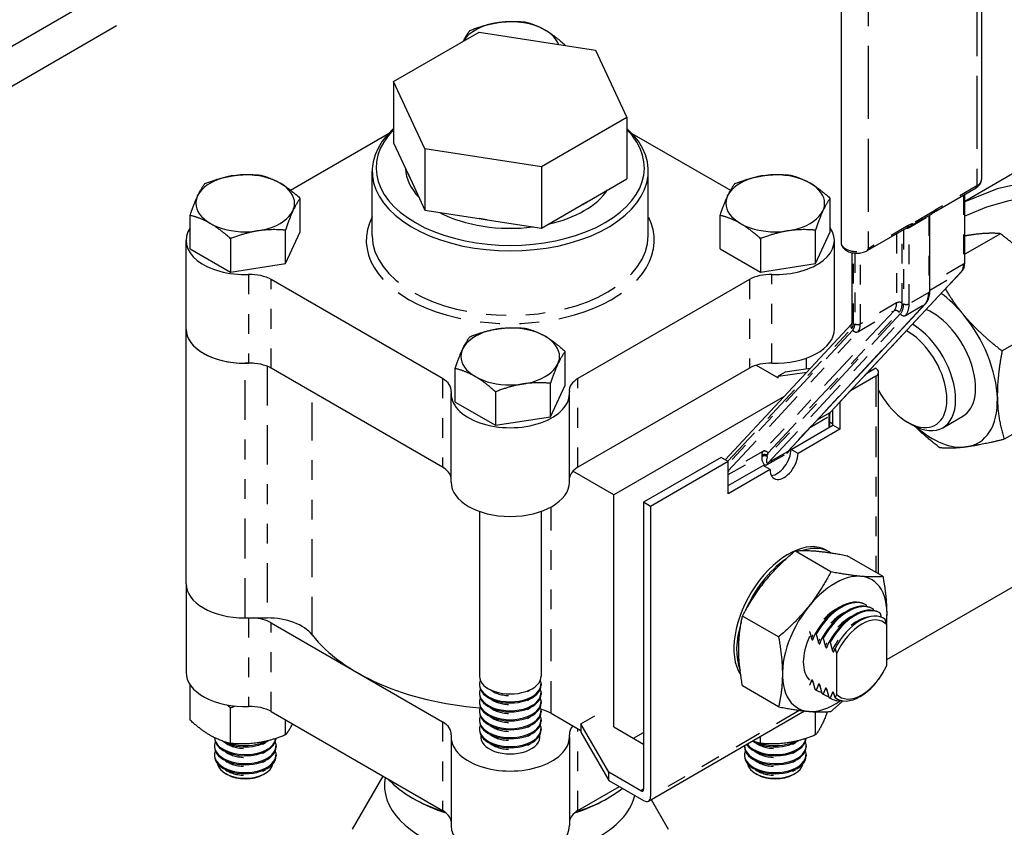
# Paper-space layout 'SHEET_1' of a CAD drawing. Header units: inches. Extents: x 3 to 360, y 8 to 227.
# Tile 55 of 98: x 71.06 to 76.05, y 142.58 to 146.67. Entities that reach past the tile are written whole.
import ezdxf

# ---------------------------------------------------------------- set-up
doc = ezdxf.new("R2010")
doc.units = ezdxf.units.IN
doc.header["$LTSCALE"] = 10.666667
doc.header["$MEASUREMENT"] = 0
doc.linetypes.add('DOUBLE_DASH_DOUBLE_DOT', pattern=[0.74, 0.24, -0.06, 0.24, -0.06, 0.01, -0.06, 0.01, -0.06])
doc.layers.get('0').update_dxf_attribs({"lineweight": 25})
doc.layers.add('PHANTOM', color=7, linetype='DOUBLE_DASH_DOUBLE_DOT', lineweight=25)

psp = doc.layouts.new('SHEET_1')

# ---------------------------------------------------------------- linework, layer by layer
for p, q in [((75.9378, 148.2309), (75.9378, 145.863)), ((75.2263, 147.9125), (75.2263, 145.5446)), ((72.958, 146.3597), (73.3907, 146.6096)), ((73.3907, 146.6096), (73.9819, 146.5181)), ((73.8281, 146.5419), (73.8281, 146.5431)), ((73.9819, 146.5181), (74.1403, 146.1768)), ((72.958, 146.3597), (72.958, 146.0495)), ((73.1164, 146.0184), (72.958, 146.3597)), ((74.1403, 146.1768), (73.7075, 145.927)), ((74.1403, 146.1768), (74.1403, 145.8666)), ((72.4346, 145.8095), (72.932, 146.0967)), ((74.1662, 146.0967), (74.6656, 145.8084)), ((72.958, 146.0495), (73.0317, 145.8905)), ((73.1164, 146.0184), (73.1164, 145.7082)), ((73.7075, 145.927), (73.1164, 146.0184)), ((72.8491, 145.5793), (72.8491, 145.9059)), ((73.7075, 145.927), (73.7075, 145.6167)), ((74.2491, 145.5793), (74.2491, 145.9059)), ((76.2034, 145.9545), (75.8531, 145.7522)), ((73.0426, 145.8671), (73.0317, 145.8905)), ((73.0426, 145.8671), (73.1164, 145.7082)), ((73.9388, 145.7502), (74.1403, 145.8666)), ((75.7061, 145.7033), (75.9103, 145.8212)), ((72.4846, 145.5979), (72.4846, 145.7674)), ((75.1716, 145.5979), (75.1716, 145.7674)), ((75.8531, 145.442), (75.8531, 145.7882)), ((73.1164, 145.7082), (73.3916, 145.6656)), ((73.7075, 145.6167), (73.909, 145.7331)), ((73.9388, 145.7502), (73.909, 145.7331)), ((71.9267, 145.5117), (71.9267, 145.6813)), ((73.4323, 145.6593), (73.3916, 145.6656)), ((73.4323, 145.6593), (73.7075, 145.6167)), ((74.6137, 145.5117), (74.6137, 145.6813)), ((75.585, 145.6311), (75.684, 145.6882)), ((75.6763, 145.2991), (75.6763, 145.6838)), ((72.4098, 145.4369), (72.4098, 145.6065)), ((75.0968, 145.4369), (75.0968, 145.6065)), ((75.3587, 145.5028), (75.5629, 145.6207)), ((72.131, 145.5633), (72.131, 145.3938)), ((72.4098, 145.4369), (72.4846, 145.5979)), ((74.818, 145.5633), (74.818, 145.3938)), ((75.0968, 145.4369), (75.1716, 145.5979)), ((76.0338, 145.5888), (75.8531, 145.4844)), ((71.9056, 145.1057), (71.9056, 145.5548)), ((71.9267, 145.5117), (72.131, 145.3938)), ((74.6137, 145.5117), (74.818, 145.3938)), ((75.1926, 145.1057), (75.1926, 145.5548)), ((75.2827, 145.1439), (75.2827, 145.4923)), ((72.131, 145.3938), (72.4098, 145.4369)), ((74.818, 145.3938), (75.0968, 145.4369)), ((73.2059, 144.8548), (72.3367, 145.3567)), ((74.7615, 145.3567), (73.8924, 144.8548)), ((75.1729, 144.6845), (75.8375, 145.3968)), ((74.9576, 144.4875), (75.6543, 145.2342)), ((76.3704, 145.1841), (76.0429, 144.995)), ((74.639, 144.4439), (75.2792, 145.13)), ((71.9056, 143.8157), (71.9056, 145.1057)), ((73.8281, 144.8222), (73.8281, 144.9917)), ((75.0489, 144.9579), (75.0489, 144.9023)), ((72.2451, 144.9325), (72.2056, 144.9325)), ((73.2059, 144.4058), (72.3367, 144.9076)), ((74.7615, 144.9076), (73.8924, 144.4058)), ((74.7958, 144.9224), (74.9067, 144.8583)), ((75.4017, 144.9073), (75.3563, 144.8811)), ((73.2702, 144.7361), (73.2702, 144.9056)), ((74.9067, 144.8665), (75.053, 144.8876)), ((74.9421, 144.8869), (74.9067, 144.8665)), ((74.9067, 144.8583), (74.9067, 144.8665)), ((75.0695, 144.9053), (74.9421, 144.8869)), ((75.4017, 144.8665), (75.2738, 144.7926)), ((75.4163, 143.8658), (75.4163, 144.8869)), ((73.7533, 144.6613), (73.7533, 144.8308)), ((73.7533, 144.6613), (73.8281, 144.8222)), ((73.2491, 144.3301), (73.2491, 144.7791)), ((73.4745, 144.7876), (73.4745, 144.6181)), ((73.8491, 144.3301), (73.8491, 144.7791)), ((74.9384, 144.7647), (74.0746, 144.266)), ((73.2702, 144.7361), (73.4745, 144.6181)), ((75.22, 144.735), (75.22, 144.5983)), ((76.3809, 144.7362), (76.0534, 144.5472)), ((73.4745, 144.6181), (73.7533, 144.6613)), ((75.1693, 144.6098), (75.1693, 144.6705)), ((75.1847, 144.6187), (75.1847, 144.6971)), ((75.7423, 144.6057), (75.8435, 144.6642)), ((74.9725, 144.4962), (75.1847, 144.6187)), ((75.1847, 144.6243), (75.1693, 144.6332)), ((75.22, 144.5983), (75.1847, 144.6187)), ((75.5639, 144.634), (75.586, 144.6212)), ((75.22, 144.5983), (75.0079, 144.4758)), ((75.0079, 144.4758), (74.9725, 144.4962)), ((74.619, 144.4554), (74.2252, 144.2281)), ((74.6543, 144.435), (74.2605, 144.2076)), ((74.6543, 144.435), (74.619, 144.4554)), ((74.6543, 144.2717), (74.6543, 144.435)), ((74.6543, 144.3125), (74.8311, 144.4146)), ((74.8665, 144.3942), (74.8311, 144.4146)), ((74.0746, 144.266), (73.8667, 144.386)), ((74.8665, 144.3942), (74.6543, 144.2717)), ((74.0746, 143.0903), (74.0746, 144.266)), ((74.2605, 144.2076), (74.2252, 144.2281)), ((74.2252, 144.2281), (74.2252, 142.7747)), ((73.3929, 144.1822), (73.3929, 143.3474)), ((73.7054, 144.1822), (73.7054, 143.3474)), ((74.2605, 144.2076), (74.2605, 142.7379)), ((75.1747, 143.8758), (74.9917, 143.9815)), ((75.1534, 143.9848), (75.1675, 143.9767)), ((75.4583, 143.4314), (76.4025, 143.9766)), ((75.4399, 143.8521), (75.2569, 143.9578)), ((71.9056, 143.8157), (71.9056, 143.3666)), ((75.3522, 143.7084), (75.3478, 143.7109)), ((75.3875, 143.688), (75.3831, 143.6905)), ((75.4229, 143.6676), (75.4185, 143.6701)), ((72.2056, 143.6425), (72.3162, 143.6425)), ((72.3367, 143.6175), (73.2059, 143.1157)), ((74.9095, 143.5459), (74.7265, 143.6515)), ((75.0955, 143.5626), (75.0999, 143.5601)), ((75.4583, 143.4031), (75.4583, 143.6077)), ((75.1308, 143.5422), (75.1353, 143.5396)), ((75.1662, 143.5218), (75.1706, 143.5192)), ((75.2038, 143.4608), (75.2038, 143.2561)), ((71.9267, 143.1245), (71.9267, 143.3028)), ((73.3929, 143.3078), (73.3929, 143.3021)), ((73.3929, 143.2624), (73.3929, 143.2567)), ((73.7054, 143.3078), (73.7054, 143.3021)), ((73.7054, 143.2624), (73.7054, 143.2567)), ((74.9095, 143.1922), (74.7265, 143.2979)), ((75.0999, 143.2767), (75.0955, 143.2793)), ((75.1022, 143.2754), (75.0978, 143.2779)), ((73.3929, 143.217), (73.3929, 143.2114)), ((73.7054, 143.217), (73.7054, 143.2114)), ((75.1353, 143.2563), (75.1308, 143.2589)), ((75.1375, 143.255), (75.1331, 143.2575)), ((75.1706, 143.2359), (75.1662, 143.2385)), ((75.1729, 143.2346), (75.1685, 143.2371)), ((72.1309, 143.0067), (72.1309, 143.1873)), ((72.3367, 143.1684), (73.2059, 142.6666)), ((73.3929, 143.1717), (73.3929, 143.166)), ((73.7054, 143.1717), (73.7054, 143.166)), ((74.2502, 142.7151), (75.0406, 143.1714)), ((75.0968, 143.0498), (75.0968, 143.167)), ((72.4098, 143.0498), (72.4098, 143.1263)), ((73.3929, 143.1263), (73.3929, 143.1206)), ((73.7054, 143.1263), (73.7054, 143.1206)), ((73.7564, 143.1597), (73.907, 143.0727)), ((73.907, 143.1054), (73.9777, 143.1462)), ((73.3929, 143.0809), (73.3929, 143.0753)), ((73.7054, 143.0809), (73.7054, 143.0753)), ((74.0484, 142.8604), (73.907, 143.1054)), ((73.907, 143.1054), (73.907, 143.0645)), ((73.907, 143.0645), (74.0484, 142.8196)), ((74.0746, 143.0903), (74.2252, 143.0033)), ((74.1736, 143.0331), (74.2252, 143.0629)), ((72.0494, 143.0363), (72.0494, 143.0345)), ((73.2491, 143.04), (73.2491, 142.5909)), ((73.8491, 143.04), (73.8491, 142.5909)), ((74.8179, 143.0067), (74.8179, 143.0428)), ((72.0494, 142.9948), (72.0494, 142.9891)), ((72.3619, 142.9948), (72.3619, 142.9891)), ((74.7364, 142.9948), (74.7364, 142.9891)), ((75.0489, 142.9948), (75.0489, 142.9891)), ((72.0494, 142.9494), (72.0494, 142.9437)), ((72.3619, 142.9494), (72.3619, 142.9437)), ((74.7364, 142.9494), (74.7364, 142.9437)), ((75.0489, 142.9494), (75.0489, 142.9437)), ((72.1148, 142.8488), (72.106, 142.8538)), ((72.2964, 142.8488), (72.3052, 142.8538)), ((72.9033, 142.8413), (72.7482, 142.5729)), ((74.0484, 142.8196), (74.0484, 142.8604)), ((74.211, 142.7665), (74.0484, 142.8604)), ((74.0484, 142.8196), (74.2252, 142.7175)), ((74.8018, 142.8488), (74.793, 142.8538)), ((74.9835, 142.8488), (74.9922, 142.8538)), ((73.8924, 142.6666), (74.1029, 142.7882)), ((73.0683, 142.7216), (73.0541, 142.7297)), ((74.03, 142.7216), (74.0441, 142.7297)), ((74.2635, 142.7227), (74.3501, 142.5729))]:
    psp.add_line(p, q)
for centre, major_axis, start_param, end_param in [((73.5491, 146.5183), (-0.25, 0), 3.926991, 5.959541), ((73.5491, 146.5183), (0.25, 0), 0.201599, 0.785398), ((73.5491, 145.9059), (-0.7, 0), 5.717988, 9.989975), ((73.5491, 145.9222), (0.68, 0), 2.624623, 6.800155), ((73.5491, 145.9222), (-0.5304, 0), 0.012058, 0.511541), ((72.2056, 145.7426), (-0.25, 0), 3.926991, 7.068583), ((73.5491, 145.958), (-0.5304, 0), 0.222147, 0.301452), ((74.8926, 145.7426), (-0.25, 0), 3.926991, 7.068583), ((72.2056, 145.7426), (0.25, 0), 3.926991, 7.068583), ((73.5491, 145.9222), (0.5304, 0), 5.086491, 5.909084), ((74.8926, 145.7426), (0.25, 0), 3.926991, 7.068583), ((73.5491, 145.958), (-0.5304, 0), 2.316542, 2.395847), ((73.5491, 145.9222), (-0.5304, 0), 0.827636, 1.790358), ((73.5491, 145.958), (-0.5304, 0), 1.269345, 1.348649), ((72.2056, 145.5548), (-0.3, 0), 5.9063, 7.909652), ((74.8926, 145.5548), (0.3, 0), 4.656718, 6.660071), ((72.2307, 145.2954), (-0.15, 0), 3.926991, 4.768059), ((74.8676, 145.2954), (-0.15, 0), 4.656718, 5.497787), ((75.6872, 144.9348), (-0.2344, 0.4059), 5.001569, 5.354828), ((75.6872, 144.9348), (0.1563, -0.2706), 0, 2.488367), ((75.6872, 144.9348), (-0.2344, 0.4059), 3.954371, 5.001569), ((73.5491, 144.9669), (-0.25, 0), 3.926991, 7.068583), ((75.586, 144.8764), (0.1563, -0.2706), 5.497787, 8.627826), ((72.2056, 145.1057), (-0.3, 0), 0, 1.570796), ((72.2056, 145.1057), (-0.3, 0), 0, 1.626467), ((73.5491, 144.9669), (0.25, 0), 3.926991, 7.068583), ((74.8926, 145.1057), (0.3, 0), 4.656718, 6.283185), ((75.5639, 144.8636), (0.1406, -0.2436), 4.661217, 8.671345), ((72.2307, 144.8463), (0.15, 0), 0.785398, 1.626467), ((74.8676, 144.8463), (0.15, 0), 1.515126, 2.356194), ((75.3663, 144.8869), (0.05, 0), 5.497787, 7.068583), ((75.5639, 144.8636), (-0.1406, 0.2436), 1.102499, 1.134055), ((73.0998, 144.7936), (0.15, 0), 6.227515, 7.068583), ((73.9984, 144.7936), (-0.15, 0), 5.497787, 6.338856), ((73.5491, 144.7791), (0.3, 0), 3.085922, 6.338856), ((75.6872, 144.9348), (0.2344, -0.4059), 6.048766, 7.095964), ((75.6872, 144.9348), (0.2344, -0.4059), 5.249344, 6.048766), ((74.9372, 144.435), (-0.05, -0.0866), 5.497787, 8.63938), ((74.9018, 144.4554), (-0.05, -0.0866), 0.361367, 2.356194), ((73.0998, 144.3445), (0.15, 0), 0.096449, 0.785398), ((73.9984, 144.3445), (-0.15, 0), 5.497787, 6.186736), ((73.5491, 144.3301), (0.3, 0), 3.141593, 6.283185), ((74.9584, 143.6471), (0.195, 0.3377), 0, 2.864859), ((74.9725, 143.6389), (0.195, 0.3377), 6.244972, 6.85801), ((74.9725, 143.6389), (-0.195, -0.3377), 4.025731, 4.918534), ((72.2056, 143.8157), (-0.3, 0), 0, 1.570796), ((72.2056, 143.8157), (-0.3, 0), 0, 1.570796), ((75.1939, 143.5111), (0.1875, 0.3248), 5.345007, 10.316355), ((75.2228, 143.4944), (0.125, 0.2165), 0, 1.5892), ((75.2272, 143.4919), (0.125, 0.2165), 6.264781, 7.872386), ((75.2581, 143.474), (0.125, 0.2165), 0, 1.5892), ((75.2625, 143.4715), (0.125, 0.2165), 6.264781, 7.872386), ((75.2935, 143.4536), (0.125, 0.2165), 0, 1.5892), ((75.2979, 143.4511), (0.125, 0.2165), 6.264781, 7.872386), ((72.2307, 143.5563), (-0.15, 0), 3.926991, 4.61594), ((72.3162, 143.4981), (0.25, 0), 0.419613, 1.570796), ((74.9725, 143.6389), (-0.195, -0.3377), 5.082231, 5.855304), ((75.323, 143.4366), (0.1178, 0.2041), 6.199266, 7.937901), ((75.331, 143.4319), (0.1097, 0.1899), 6.105981, 8.031186), ((73.5491, 143.8157), (1.1, 0), 3.561206, 4.571908), ((75.1939, 143.5111), (-0.1125, -0.1949), 4.854286, 6.141288), ((72.2056, 143.3666), (-0.3, 0), 0, 1.626467), ((75.323, 143.4366), (-0.1178, -0.2041), 6.199266, 7.937901), ((75.331, 143.4319), (-0.1097, -0.1899), 6.105981, 8.031186), ((73.5491, 143.3078), (0.1563, 0), 2.91979, 6.504988), ((73.5491, 143.3474), (-0.1563, 0), 0, 3.141593), ((73.5491, 143.2624), (0.1563, 0), 2.91979, 6.504988), ((73.5491, 143.3021), (-0.1563, 0), 0, 3.141593), ((75.2228, 143.4944), (-0.125, -0.2165), 6.264781, 6.283185), ((75.2272, 143.4919), (-0.125, -0.2165), 6.264781, 6.479417), ((73.5491, 143.217), (0.1563, 0), 2.91979, 6.504988), ((73.5491, 143.2567), (-0.1563, 0), 0, 3.141593), ((73.5491, 143.2114), (-0.1563, 0), 0, 3.141593), ((75.2581, 143.474), (-0.125, -0.2165), 6.264781, 6.283185), ((75.2625, 143.4715), (-0.125, -0.2165), 6.264781, 6.479417), ((75.2935, 143.4536), (-0.125, -0.2165), 6.264781, 6.283185), ((75.2979, 143.4511), (-0.125, -0.2165), 6.264781, 6.671368), ((72.2307, 143.1072), (0.15, 0), 0.785398, 1.626467), ((73.5491, 143.1717), (0.1563, 0), 2.91979, 6.504988), ((73.5491, 143.166), (-0.1563, 0), 0, 3.141593), ((73.6574, 143.1025), (0.14, 0), 0.785398, 1.22416), ((73.0998, 143.0545), (0.15, 0), 6.227515, 7.068583), ((73.5491, 143.1263), (0.1563, 0), 2.91979, 6.504988), ((73.5491, 143.1206), (-0.1563, 0), 0, 3.141593), ((73.5491, 143.0809), (0.1563, 0), 2.91979, 6.504988), ((73.5491, 143.0753), (-0.1563, 0), 0, 3.141593), ((73.9984, 143.0545), (-0.15, 0), 5.783956, 6.338856), ((72.2056, 142.9948), (0.1563, 0), 2.91979, 6.504988), ((72.2056, 143.0345), (-0.1563, 0), 0, 3.117945), ((72.2056, 143.0401), (0.1563, 0), 3.185026, 6.194502), ((72.2056, 143.0798), (0.1563, 0), 3.887926, 5.577668), ((72.2056, 143.0855), (-0.1563, 0), 1.034741, 2.282431), ((73.5491, 143.04), (-0.3, 0), 6.227515, 9.480448), ((73.5491, 143.04), (0.15, 0), 3.042255, 6.382523), ((74.8926, 142.9948), (0.1563, 0), 3.130484, 6.504988), ((74.8926, 143.0345), (-0.1563, 0), 0.369724, 3.117945), ((74.8926, 143.0401), (0.1563, 0), 3.559406, 6.194502), ((74.8926, 143.0798), (0.1563, 0), 3.887926, 5.577668), ((74.8926, 143.0855), (-0.1563, 0), 1.034741, 2.282431), ((72.2056, 142.9494), (0.1563, 0), 2.91979, 6.504988), ((72.2056, 142.9891), (-0.1563, 0), 0, 3.141593), ((74.8926, 142.9494), (0.1563, 0), 2.91979, 6.504988), ((74.8926, 142.9891), (-0.1563, 0), 0, 3.141593), ((72.2056, 142.9437), (-0.1563, 0), 0, 3.141593), ((74.8926, 142.9437), (-0.1563, 0), 0, 3.141593), ((72.2056, 142.9113), (0.1408, 0), 3.232047, 6.192731), ((74.8926, 142.9113), (0.1408, 0), 3.232047, 6.192731), ((72.2056, 142.9012), (-0.1284, 0), 0.785398, 2.356194), ((73.5491, 142.7951), (-0.638, 0), 6.175431, 7.401538), ((73.5491, 143.0155), (-0.7, 0), 0.491572, 1.075249), ((74.8926, 142.9012), (-0.1284, 0), 0.785398, 2.356194), ((73.5491, 143.0155), (-0.7, 0), 2.066344, 2.518477), ((74.211, 142.7829), (0.01, -0.0173), 5.497787, 7.068583), ((73.5491, 142.9992), (0.68, 0), 3.926991, 4.212614), ((73.5491, 142.7951), (0.638, 0), 5.164833, 6.141876), ((73.5491, 142.9992), (0.68, 0), 5.212164, 5.497787), ((74.2252, 142.7584), (0.025, -0.0433), 5.497787, 7.068583), ((73.0998, 142.6054), (0.15, 0), 0.096449, 0.785398), ((73.9984, 142.6054), (-0.15, 0), 5.497787, 6.186736), ((73.5491, 142.5909), (-0.3, 0), 0, 3.141593)]:
    psp.add_ellipse(centre, major_axis=major_axis, ratio=0.57735, start_param=start_param, end_param=end_param)
for points, weights in [([(73.3449, 146.6179), (73.4843, 146.6735), (73.6237, 146.6611)], [1, 1.15455095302, 1]), ([(73.6237, 146.6611), (73.6785, 146.6477), (73.7259, 146.6203)], [1, 1.03802697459, 1]), ([(73.3115, 146.5638), (73.327, 146.5956), (73.3449, 146.6179)], [1.07630342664, 1.06860854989, 1]), ([(73.7259, 146.6203), (73.7733, 146.593), (73.8281, 146.5431)], [1, 1.03802697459, 1]), ([(73.8281, 146.5431), (73.8276, 146.5426), (73.8272, 146.5421)], [1, 1.00149391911, 1.0029589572]), ([(72.0014, 145.8422), (72.1408, 145.8978), (72.2802, 145.8854)], [1, 1.15455095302, 1]), ([(72.2802, 145.8854), (72.335, 145.872), (72.3824, 145.8447)], [1, 1.03802697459, 1]), ([(74.6884, 145.8422), (74.8278, 145.8978), (74.9672, 145.8854)], [1, 1.15455095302, 1]), ([(74.9672, 145.8854), (75.022, 145.872), (75.0694, 145.8447)], [1, 1.03802697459, 1]), ([(71.9267, 145.6813), (71.9641, 145.7958), (72.0014, 145.8422)], [1, 1.15455095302, 1]), ([(72.3824, 145.8447), (72.4298, 145.8173), (72.4846, 145.7674)], [1, 1.03802697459, 1]), ([(74.6137, 145.6813), (74.6511, 145.7958), (74.6884, 145.8422)], [1, 1.15455095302, 1]), ([(75.0694, 145.8447), (75.1168, 145.8173), (75.1716, 145.7674)], [1, 1.03802697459, 1]), ([(72.4846, 145.7674), (72.4472, 145.7209), (72.4098, 145.6065)], [1, 1.15455095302, 1]), ([(75.1716, 145.7674), (75.1342, 145.7209), (75.0968, 145.6065)], [1, 1.15455095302, 1]), ([(72.0288, 145.6406), (71.9814, 145.6679), (71.9267, 145.6813)], [1, 1.03802697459, 1]), ([(74.7158, 145.6406), (74.6684, 145.6679), (74.6137, 145.6813)], [1, 1.03802697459, 1]), ([(72.131, 145.5633), (72.0763, 145.6132), (72.0288, 145.6406)], [1, 1.03802697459, 1]), ([(72.4098, 145.6065), (72.2704, 145.6189), (72.131, 145.5633)], [1, 1.15455095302, 1]), ([(74.818, 145.5633), (74.7633, 145.6132), (74.7158, 145.6406)], [1, 1.03802697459, 1]), ([(75.0968, 145.6065), (74.9574, 145.6189), (74.818, 145.5633)], [1, 1.15455095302, 1]), ([(75.9004, 145.5843), (75.8781, 145.5814), (75.8531, 145.577)], [1, 1.02577016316, 1.04563050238]), ([(76.0338, 145.5888), (75.9761, 145.5943), (75.9004, 145.5843)], [1.10906450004, 1.0930923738, 1]), ([(76.2317, 145.4035), (76.1536, 145.4974), (76.0338, 145.5888)], [1, 1.0930923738, 1.10906450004]), ([(75.755, 145.3084), (75.7959, 145.2394), (75.845, 145.1803)], [1.08473549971, 1.0566442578, 1]), ([(75.845, 145.1803), (75.9231, 145.0863), (76.0429, 144.995)], [1, 1.0930923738, 1.10906450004]), ([(73.3449, 145.0666), (73.4843, 145.1221), (73.6237, 145.1097)], [1, 1.15455095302, 1]), ([(73.6237, 145.1097), (73.6785, 145.0964), (73.7259, 145.069)], [1, 1.03802697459, 1]), ([(73.2702, 144.9056), (73.3076, 145.0201), (73.3449, 145.0666)], [1, 1.15455095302, 1]), ([(73.7259, 145.069), (73.7733, 145.0416), (73.8281, 144.9917)], [1, 1.03802697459, 1]), ([(73.8281, 144.9917), (73.7907, 144.9453), (73.7533, 144.8308)], [1, 1.15455095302, 1]), ([(76.0429, 144.995), (76.0161, 144.8579), (76.0186, 144.754)], [1.10906450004, 1.0930923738, 1]), ([(73.3723, 144.8649), (73.3249, 144.8923), (73.2702, 144.9056)], [1, 1.03802697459, 1]), ([(73.4745, 144.7876), (73.4198, 144.8375), (73.3723, 144.8649)], [1, 1.03802697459, 1]), ([(73.7533, 144.8308), (73.6139, 144.8432), (73.4745, 144.7876)], [1, 1.15455095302, 1]), ([(76.0186, 144.754), (76.021, 144.6501), (76.0534, 144.5472)], [1, 1.0930923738, 1.10906450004]), ([(75.7273, 144.5041), (75.6543, 144.5597), (75.5986, 144.6144)], [1.10906450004, 1.09927538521, 1.06051751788]), ([(75.8608, 144.5085), (75.7851, 144.4985), (75.7273, 144.5041)], [1, 1.0930923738, 1.10906450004]), ([(76.0534, 144.5472), (75.9364, 144.5185), (75.8608, 144.5085)], [1.10906450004, 1.0930923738, 1]), ([(74.7265, 143.6515), (74.8234, 143.8371), (74.9917, 143.9815)], [1, 1.15470053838, 1]), ([(74.9917, 143.9815), (75.0886, 143.9903), (75.2569, 143.9578)], [1, 1.15470053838, 1]), ([(75.1747, 143.8758), (75.0778, 143.6902), (74.9095, 143.5459)], [1, 1.15470053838, 1]), ([(75.4399, 143.8521), (75.343, 143.8434), (75.1747, 143.8758)], [1, 1.15470053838, 1]), ([(75.4572, 143.6117), (75.4647, 143.7152), (75.4399, 143.8521)], [1.06919304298, 1.10246925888, 1]), ([(75.3563, 143.7004), (75.3554, 143.7037), (75.3545, 143.707)], [1.00102348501, 1.00060382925, 1]), ([(75.3917, 143.68), (75.3908, 143.6833), (75.3898, 143.6866)], [1.00102348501, 1.00060382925, 1]), ([(75.431, 143.6454), (75.4283, 143.6555), (75.4252, 143.6662)], [1.00197938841, 1.00195454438, 1]), ([(74.7265, 143.2979), (74.6908, 143.4953), (74.7265, 143.6515)], [1, 1.15470053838, 1]), ([(75.4583, 143.6077), (75.4547, 143.6204), (75.4502, 143.6342)], [1, 1.00173233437, 1]), ([(75.0666, 143.5734), (75.0716, 143.5556), (75.0756, 143.5398)], [1.00108920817, 1.00330746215, 1]), ([(75.0844, 143.5347), (75.0892, 143.5481), (75.0955, 143.5626)], [1, 1.00395941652, 1]), ([(75.0999, 143.5601), (75.1062, 143.5383), (75.1109, 143.5194)], [1, 1.00395941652, 1]), ([(74.9095, 143.5459), (74.9452, 143.3484), (74.9095, 143.1922)], [1, 1.15470053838, 1]), ([(75.1198, 143.5143), (75.1245, 143.5277), (75.1308, 143.5422)], [1, 1.00395941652, 1]), ([(75.1353, 143.5396), (75.1415, 143.5179), (75.1463, 143.499)], [1, 1.00395941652, 1]), ([(75.1551, 143.4939), (75.1599, 143.5073), (75.1662, 143.5218)], [1, 1.00395941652, 1]), ([(75.1706, 143.5192), (75.1769, 143.4975), (75.1817, 143.4786)], [1, 1.00395941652, 1]), ([(75.1905, 143.4735), (75.1929, 143.4803), (75.1957, 143.4873)], [1, 1.00100414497, 1]), ([(75.1957, 143.4873), (75.2001, 143.4734), (75.2038, 143.4608)], [1, 1.00173233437, 1]), ([(75.4502, 143.3859), (75.4547, 143.3947), (75.4583, 143.4031)], [1, 1.00173233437, 1]), ([(75.0756, 143.325), (75.0716, 143.3138), (75.0666, 143.3019)], [1, 1.00330746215, 1.00108920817]), ([(75.0955, 143.2793), (75.0892, 143.301), (75.0844, 143.3199)], [1, 1.00395941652, 1]), ([(75.1109, 143.3046), (75.1062, 143.2912), (75.0999, 143.2767)], [1, 1.00395941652, 1]), ([(75.1308, 143.2589), (75.1245, 143.2806), (75.1198, 143.2995)], [1, 1.00395941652, 1]), ([(75.1463, 143.2842), (75.1415, 143.2708), (75.1353, 143.2563)], [1, 1.00395941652, 1]), ([(75.1662, 143.2385), (75.1599, 143.2602), (75.1551, 143.2791)], [1, 1.00395941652, 1]), ([(75.1817, 143.2638), (75.1769, 143.2504), (75.1706, 143.2359)], [1, 1.00395941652, 1]), ([(75.1747, 143.1685), (75.2067, 143.196), (75.2343, 143.2225)], [1, 1.02616935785, 1.04348502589]), ([(75.1957, 143.2389), (75.1929, 143.2492), (75.1905, 143.2587)], [1, 1.00100414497, 1]), ([(75.2038, 143.2561), (75.2001, 143.2477), (75.1957, 143.2389)], [1, 1.00173233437, 1]), ([(72.1149, 143.2015), (72.1228, 143.1947), (72.1309, 143.1873)], [1.02003780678, 1.01076848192, 1]), ([(72.1309, 143.1873), (72.1425, 143.1919), (72.1536, 143.196)], [1, 1.01125975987, 1.0208804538]), ([(74.9095, 143.1922), (75.0778, 143.1598), (75.1747, 143.1685)], [1, 1.15470053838, 1]), ([(75.1566, 143.1672), (75.128, 143.0886), (75.0968, 143.0498)], [1.04687738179, 1.12590009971, 1]), ([(72.1309, 143.0067), (72.0288, 143.0316), (71.9267, 143.1245)], [1, 1.15470053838, 1]), ([(72.4444, 143.1063), (72.4283, 143.0729), (72.4098, 143.0498)], [1.07686462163, 1.07122124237, 1]), ([(72.4098, 143.0498), (72.2703, 142.9942), (72.1309, 143.0067)], [1, 1.15470053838, 1]), ([(74.8179, 143.0067), (74.7964, 143.0119), (74.7767, 143.019)], [1, 1.02906687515, 1.04721092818]), ([(75.0968, 143.0498), (74.9573, 142.9942), (74.8179, 143.0067)], [1, 1.15470053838, 1])]:
    psp.add_rational_spline(points, weights, degree=2)
for points, knots in [([(75.9103, 145.8212), (75.9133, 145.823), (75.9161, 145.8249), (75.9215, 145.8292), (75.924, 145.8315), (75.9286, 145.8367), (75.9306, 145.8395), (75.934, 145.8456), (75.9354, 145.8489), (75.9373, 145.8558), (75.9378, 145.8594), (75.9378, 145.863)], [4.712389, 4.712389, 4.712389, 4.712389, 4.8694686, 4.8694686, 5.0265482, 5.0265482, 5.1836279, 5.1836279, 5.3407075, 5.3407075, 5.4977871, 5.4977871, 5.4977871, 5.4977871]), ([(75.684, 145.6882), (75.686, 145.6894), (75.6879, 145.6906), (75.6915, 145.6931), (75.6932, 145.6943), (75.6963, 145.6966), (75.6977, 145.6976), (75.7004, 145.6996), (75.7016, 145.7005), (75.704, 145.7021), (75.7051, 145.7028), (75.7061, 145.7033)], [-0.03137333, -0.03137333, -0.03137333, -0.03137333, -0.02509866, -0.02509866, -0.018824, -0.018824, -0.01254933, -0.01254933, -0.00627467, -0.00627467, 0, 0, 0, 0]), ([(75.5629, 145.6207), (75.5639, 145.6213), (75.5649, 145.6218), (75.5671, 145.6228), (75.5682, 145.6234), (75.5708, 145.6244), (75.5722, 145.625), (75.5754, 145.6263), (75.5772, 145.6271), (75.581, 145.6289), (75.583, 145.6299), (75.585, 145.6311)], [-0.12354926, -0.12354926, -0.12354926, -0.12354926, -0.11727473, -0.11727473, -0.1110002, -0.1110002, -0.10472567, -0.10472567, -0.09845114, -0.09845114, -0.09217661, -0.09217661, -0.09217661, -0.09217661]), ([(75.2263, 145.5446), (75.2263, 145.5394), (75.2273, 145.5342), (75.2313, 145.5242), (75.2344, 145.5195), (75.2425, 145.5104), (75.2478, 145.5063), (75.2606, 145.4989), (75.2682, 145.4959), (75.2843, 145.4916), (75.2928, 145.4904), (75.31, 145.4897), (75.3186, 145.4903), (75.3352, 145.4931), (75.3432, 145.4955), (75.3534, 145.4999), (75.3561, 145.5013), (75.3587, 145.5028)], [2.356194, 2.356194, 2.356194, 2.356194, 2.582469, 2.582469, 2.831062, 2.831062, 3.139202, 3.139202, 3.4977, 3.4977, 3.859679, 3.859679, 4.217101, 4.217101, 4.576784, 4.576784, 4.712389, 4.712389, 4.712389, 4.712389]), ([(75.8375, 145.3968), (75.8397, 145.3992), (75.8417, 145.4018), (75.8451, 145.4072), (75.8466, 145.4101), (75.849, 145.4161), (75.85, 145.4192), (75.8516, 145.4255), (75.8522, 145.4287), (75.8529, 145.4353), (75.8531, 145.4386), (75.8531, 145.442)], [0.9599311, 0.9599311, 0.9599311, 0.9599311, 1.0821041, 1.0821041, 1.2042772, 1.2042772, 1.3264502, 1.3264502, 1.4486233, 1.4486233, 1.5707963, 1.5707963, 1.5707963, 1.5707963]), ([(75.6543, 145.2342), (75.6574, 145.2374), (75.6601, 145.241), (75.6649, 145.2487), (75.6669, 145.2527), (75.6704, 145.2612), (75.6719, 145.2656), (75.6741, 145.2748), (75.6749, 145.2795), (75.676, 145.2891), (75.6763, 145.2941), (75.6763, 145.2991)], [0.9599311, 0.9599311, 0.9599311, 0.9599311, 1.0821041, 1.0821041, 1.2042772, 1.2042772, 1.3264502, 1.3264502, 1.4486233, 1.4486233, 1.5707963, 1.5707963, 1.5707963, 1.5707963]), ([(75.2792, 145.13), (75.2794, 145.1302), (75.2797, 145.1306), (75.2803, 145.1316), (75.2806, 145.1322), (75.2813, 145.1337), (75.2816, 145.1347), (75.2821, 145.1368), (75.2823, 145.1381), (75.2827, 145.1408), (75.2827, 145.1423), (75.2827, 145.1439)], [0.9599311, 0.9599311, 0.9599311, 0.9599311, 1.0821041, 1.0821041, 1.2042772, 1.2042772, 1.3264502, 1.3264502, 1.4486233, 1.4486233, 1.5707963, 1.5707963, 1.5707963, 1.5707963]), ([(75.1693, 144.6705), (75.1693, 144.6722), (75.1694, 144.6737), (75.1697, 144.6764), (75.1699, 144.6776), (75.1705, 144.6798), (75.1708, 144.6807), (75.1714, 144.6823), (75.1717, 144.6829), (75.1723, 144.6839), (75.1726, 144.6842), (75.1729, 144.6845)], [1.5707963, 1.5707963, 1.5707963, 1.5707963, 1.6929694, 1.6929694, 1.8151424, 1.8151424, 1.9373155, 1.9373155, 2.0594885, 2.0594885, 2.1816616, 2.1816616, 2.1816616, 2.1816616]), ([(75.0756, 143.5398), (75.0759, 143.5387), (75.0763, 143.5374), (75.0772, 143.5355), (75.0778, 143.5344), (75.0789, 143.5331), (75.0795, 143.5325), (75.0805, 143.5319), (75.0811, 143.5318), (75.0822, 143.5319), (75.0828, 143.5322), (75.0837, 143.5332), (75.0841, 143.5339), (75.0844, 143.5347)], [0.01991962, 0.01991962, 0.01991962, 0.01991962, 0.02347909, 0.02347909, 0.0265162, 0.0265162, 0.02874734, 0.02874734, 0.03097849, 0.03097849, 0.0340156, 0.0340156, 0.03757507, 0.03757507, 0.03757507, 0.03757507]), ([(75.1109, 143.5194), (75.1112, 143.5183), (75.1117, 143.517), (75.1126, 143.515), (75.1132, 143.514), (75.1142, 143.5127), (75.1148, 143.5121), (75.1159, 143.5115), (75.1165, 143.5114), (75.1176, 143.5114), (75.1182, 143.5118), (75.1191, 143.5127), (75.1195, 143.5135), (75.1198, 143.5143)], [0.01991962, 0.01991962, 0.01991962, 0.01991962, 0.02347909, 0.02347909, 0.0265162, 0.0265162, 0.02874734, 0.02874734, 0.03097849, 0.03097849, 0.0340156, 0.0340156, 0.03757507, 0.03757507, 0.03757507, 0.03757507]), ([(75.1463, 143.499), (75.1466, 143.4979), (75.147, 143.4966), (75.1479, 143.4946), (75.1485, 143.4936), (75.1496, 143.4922), (75.1502, 143.4917), (75.1512, 143.4911), (75.1518, 143.4909), (75.1529, 143.491), (75.1535, 143.4914), (75.1544, 143.4923), (75.1549, 143.4931), (75.1551, 143.4939)], [0.01991962, 0.01991962, 0.01991962, 0.01991962, 0.02347909, 0.02347909, 0.0265162, 0.0265162, 0.02874734, 0.02874734, 0.03097849, 0.03097849, 0.0340156, 0.0340156, 0.03757507, 0.03757507, 0.03757507, 0.03757507]), ([(75.1817, 143.4786), (75.1819, 143.4775), (75.1824, 143.4762), (75.1833, 143.4742), (75.1839, 143.4732), (75.1849, 143.4718), (75.1855, 143.4713), (75.1866, 143.4707), (75.1872, 143.4705), (75.1883, 143.4706), (75.1889, 143.471), (75.1898, 143.4719), (75.1902, 143.4727), (75.1905, 143.4735)], [0.01991962, 0.01991962, 0.01991962, 0.01991962, 0.02347909, 0.02347909, 0.0265162, 0.0265162, 0.02874734, 0.02874734, 0.03097849, 0.03097849, 0.0340156, 0.0340156, 0.03757507, 0.03757507, 0.03757507, 0.03757507]), ([(75.0844, 143.3199), (75.0841, 143.3211), (75.0837, 143.3223), (75.0828, 143.3243), (75.0822, 143.3254), (75.0811, 143.3267), (75.0805, 143.3273), (75.0795, 143.3279), (75.0789, 143.328), (75.0778, 143.3279), (75.0772, 143.3276), (75.0763, 143.3266), (75.0759, 143.3258), (75.0756, 143.325)], [0.01991962, 0.01991962, 0.01991962, 0.01991962, 0.02347909, 0.02347909, 0.0265162, 0.0265162, 0.02874734, 0.02874734, 0.03097849, 0.03097849, 0.0340156, 0.0340156, 0.03757507, 0.03757507, 0.03757507, 0.03757507]), ([(75.1198, 143.2995), (75.1195, 143.3007), (75.1191, 143.3019), (75.1182, 143.3039), (75.1176, 143.305), (75.1165, 143.3063), (75.1159, 143.3068), (75.1148, 143.3075), (75.1142, 143.3076), (75.1132, 143.3075), (75.1126, 143.3071), (75.1117, 143.3062), (75.1112, 143.3054), (75.1109, 143.3046)], [0.01991962, 0.01991962, 0.01991962, 0.01991962, 0.02347909, 0.02347909, 0.0265162, 0.0265162, 0.02874734, 0.02874734, 0.03097849, 0.03097849, 0.0340156, 0.0340156, 0.03757507, 0.03757507, 0.03757507, 0.03757507]), ([(75.1551, 143.2791), (75.1549, 143.2802), (75.1544, 143.2815), (75.1535, 143.2835), (75.1529, 143.2845), (75.1518, 143.2859), (75.1512, 143.2864), (75.1502, 143.287), (75.1496, 143.2872), (75.1485, 143.2871), (75.1479, 143.2867), (75.147, 143.2858), (75.1466, 143.285), (75.1463, 143.2842)], [0.01991962, 0.01991962, 0.01991962, 0.01991962, 0.02347909, 0.02347909, 0.0265162, 0.0265162, 0.02874734, 0.02874734, 0.03097849, 0.03097849, 0.0340156, 0.0340156, 0.03757507, 0.03757507, 0.03757507, 0.03757507]), ([(75.1905, 143.2587), (75.1902, 143.2598), (75.1898, 143.2611), (75.1889, 143.2631), (75.1883, 143.2641), (75.1872, 143.2655), (75.1866, 143.266), (75.1855, 143.2666), (75.1849, 143.2668), (75.1839, 143.2667), (75.1833, 143.2663), (75.1824, 143.2654), (75.1819, 143.2646), (75.1817, 143.2638)], [0.01991962, 0.01991962, 0.01991962, 0.01991962, 0.02347909, 0.02347909, 0.0265162, 0.0265162, 0.02874734, 0.02874734, 0.03097849, 0.03097849, 0.0340156, 0.0340156, 0.03757507, 0.03757507, 0.03757507, 0.03757507])]:
    psp.add_open_spline(points, degree=3, knots=knots)
psp.add_open_spline([(75.1829, 144.6253), (75.1826, 144.6226), (75.1823, 144.6199), (75.182, 144.6172)], degree=3)
at = {"layer": 'PHANTOM', "ltscale": 0.496552}
psp.add_line((76.4042, 149.4425), (65.3184, 143.042), dxfattribs=at)
at = {"layer": 'PHANTOM', "ltscale": 0.550069}
psp.add_line((65.1416, 143.1441), (74.3521, 148.4618), dxfattribs=at)
at = {"layer": 'PHANTOM', "ltscale": 0.144545}
for p, q in [((75.9144, 148.1982), (75.9144, 145.8304)), ((75.3629, 147.8798), (75.3629, 145.512))]:
    psp.add_line(p, q, dxfattribs=at)
at = {"layer": 'PHANTOM', "ltscale": 0.014303}
for p, q in [((75.9144, 145.8304), (75.7102, 145.7125)), ((75.567, 145.6298), (75.3629, 145.512))]:
    psp.add_line(p, q, dxfattribs=at)
at = {"layer": 'PHANTOM', "ltscale": 0.021344}
for p, q in [((75.8472, 145.7848), (75.8472, 145.4338)), ((75.5078, 145.5889), (75.5078, 145.2378))]:
    psp.add_line(p, q, dxfattribs=at)
at = {"layer": 'PHANTOM', "ltscale": 0.006883}
for p, q in [((75.5714, 145.6201), (75.6704, 145.6773)), ((75.6881, 145.6974), (75.5891, 145.6402)), ((75.6704, 145.2909), (75.5714, 145.2338)), ((75.5523, 145.1746), (75.6513, 145.2317)), ((74.8523, 144.4193), (74.9513, 144.4764)), ((74.9539, 144.4843), (74.8549, 144.4272))]:
    psp.add_line(p, q, dxfattribs=at)
at = {"layer": 'PHANTOM', "ltscale": 0.023503}
for p, q in [((75.6704, 145.6773), (75.6704, 145.2909)), ((75.5714, 145.2338), (75.5714, 145.6201))]:
    psp.add_line(p, q, dxfattribs=at)
at = {"layer": 'PHANTOM', "ltscale": 0.02284}
psp.add_line((75.5432, 145.6093), (75.5432, 145.2338), dxfattribs=at)
at = {"layer": 'PHANTOM', "ltscale": 0.022342}
psp.add_line((75.5361, 145.2378), (75.5361, 145.6052), dxfattribs=at)
at = {"layer": 'PHANTOM', "ltscale": 0.021615}
psp.add_line((75.2886, 145.1358), (75.2886, 145.4912), dxfattribs=at)
at = {"layer": 'PHANTOM', "ltscale": 0.021814}
psp.add_line((75.2957, 145.4904), (75.2957, 145.1317), dxfattribs=at)
at = {"layer": 'PHANTOM', "ltscale": 0.021864}
psp.add_line((75.324, 145.1317), (75.324, 145.4912), dxfattribs=at)
at = {"layer": 'PHANTOM', "ltscale": 0.011956}
psp.add_line((75.8472, 145.4338), (75.6763, 145.3351), dxfattribs=at)
at = {"layer": 'PHANTOM', "ltscale": 0.027333}
for p, q in [((72.2223, 145.3819), (72.2223, 144.9328)), ((72.3367, 144.9076), (72.3367, 145.3567)), ((74.7615, 145.3567), (74.7615, 144.9076)), ((74.8759, 144.9328), (74.8759, 145.3819)), ((73.2059, 144.8548), (73.2059, 144.4058)), ((73.8924, 144.4058), (73.8924, 144.8548)), ((72.3367, 143.1684), (72.3367, 143.6175)), ((73.2059, 143.1157), (73.2059, 142.6666))]:
    psp.add_line(p, q, dxfattribs=at)
at = {"layer": 'PHANTOM', "ltscale": 0.08163}
for p, q in [((75.8344, 145.3944), (75.1698, 144.6821)), ((75.495, 145.1984), (74.8304, 144.4861)), ((74.8562, 144.4782), (75.5207, 145.1905))]:
    psp.add_line(p, q, dxfattribs=at)
at = {"layer": 'PHANTOM', "ltscale": 0.011054}
psp.add_line((75.6763, 145.3031), (75.8344, 145.3944), dxfattribs=at)
at = {"layer": 'PHANTOM', "ltscale": 0.085664}
for p, q in [((75.6513, 145.2317), (74.9539, 144.4843)), ((74.8549, 144.4272), (75.5523, 145.1746))]:
    psp.add_line(p, q, dxfattribs=at)
at = {"layer": 'PHANTOM', "ltscale": 0.012868}
for p, q in [((75.5078, 145.2378), (75.324, 145.1317)), ((75.3112, 145.0922), (75.495, 145.1984))]:
    psp.add_line(p, q, dxfattribs=at)
at = {"layer": 'PHANTOM', "ltscale": 0.082815}
psp.add_line((75.5265, 145.1825), (74.8523, 144.4599), dxfattribs=at)
at = {"layer": 'PHANTOM', "ltscale": 0.077024}
psp.add_line((74.6525, 144.436), (75.2797, 145.1082), dxfattribs=at)
at = {"layer": 'PHANTOM', "ltscale": 0.077514}
psp.add_line((75.2854, 145.1001), (74.6543, 144.4237), dxfattribs=at)
at = {"layer": 'PHANTOM', "ltscale": 0.080678}
psp.add_line((74.6543, 144.3883), (75.3112, 145.0922), dxfattribs=at)
at = {"layer": 'PHANTOM', "ltscale": 0.078707}
psp.add_line((72.2056, 143.6425), (72.2056, 144.9325), dxfattribs=at)
at = {"layer": 'PHANTOM', "ltscale": 0.077786}
psp.add_line((72.3162, 144.9175), (72.3162, 143.6425), dxfattribs=at)
at = {"layer": 'PHANTOM', "ltscale": 0.060513}
psp.add_line((75.4017, 144.8665), (75.4017, 143.8742), dxfattribs=at)
at = {"layer": 'PHANTOM', "ltscale": 0.075077}
psp.add_line((72.5446, 143.5569), (72.5446, 144.7876), dxfattribs=at)
at = {"layer": 'PHANTOM', "ltscale": 0.006424}
psp.add_line((75.071, 144.609), (75.1634, 144.6624), dxfattribs=at)
at = {"layer": 'PHANTOM', "ltscale": 0.004587}
psp.add_line((75.1698, 144.6821), (75.1034, 144.6437), dxfattribs=at)
at = {"layer": 'PHANTOM', "ltscale": 0.003315}
psp.add_line((75.1634, 144.6624), (75.1634, 144.6065), dxfattribs=at)
at = {"layer": 'PHANTOM', "ltscale": 0.012322}
psp.add_line((74.8304, 144.4861), (74.6543, 144.3845), dxfattribs=at)
at = {"layer": 'PHANTOM', "ltscale": 0.011871}
psp.add_line((74.6543, 144.3684), (74.824, 144.4664), dxfattribs=at)
at = {"layer": 'PHANTOM', "ltscale": 0.000297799}
for p, q in [((74.824, 144.4664), (74.824, 144.4599)), ((74.8523, 144.4599), (74.8523, 144.4664))]:
    psp.add_line(p, q, dxfattribs=at)
at = {"layer": 'PHANTOM', "ltscale": 0.063747}
psp.add_line((73.7564, 143.1597), (73.7564, 144.2048), dxfattribs=at)
at = {"layer": 'PHANTOM', "ltscale": 0.027316}
psp.add_line((72.2223, 143.6425), (72.2223, 143.1937), dxfattribs=at)
at = {"layer": 'PHANTOM', "ltscale": 0.05322}
psp.add_line((75.0165, 143.1744), (74.2605, 142.7379), dxfattribs=at)
at = {"layer": 'PHANTOM', "ltscale": 0.025221}
psp.add_line((73.8924, 142.6666), (73.8924, 143.0811), dxfattribs=at)
at = {"layer": 'PHANTOM', "ltscale": 0.000897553}
psp.add_line((74.2252, 142.7747), (74.211, 142.7665), dxfattribs=at)
at = {"layer": 'PHANTOM', "ltscale": 0.591089}
psp.add_ellipse((77.3056, 143.1268), major_axis=(1.5, -2.5981), ratio=0.57735, start_param=0, end_param=3.110439, dxfattribs=at)
at = {"layer": 'PHANTOM', "ltscale": 0.609208}
psp.add_ellipse((77.2614, 143.1012), major_axis=(-1.4687, 2.5439), ratio=0.57735, start_param=2.96887, end_param=6.242868, dxfattribs=at)
at = {"layer": 'PHANTOM', "ltscale": 0.003034}
psp.add_ellipse((75.8578, 145.863), major_axis=(0.08, 0), ratio=0.57735, start_param=5.497787, end_param=6.283185, dxfattribs=at)
at = {"layer": 'PHANTOM', "ltscale": 0.000683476}
for centre, major_axis, start_param, end_param in [((75.9003, 145.8386), (0.01, -0.0173), 0, 0.785398), ((75.6961, 145.7207), (0.01, -0.0173), 0, 0.785398), ((75.674, 145.7055), (0.01, -0.0173), 0, 0.785398), ((75.5529, 145.638), (0.01, -0.0173), 0, 0.785398), ((75.575, 145.6484), (0.01, -0.0173), 0, 0.785398), ((75.3487, 145.5201), (0.01, -0.0173), 0, 0.785398), ((75.8331, 145.442), (0.02, 0), 5.497787, 6.283185), ((75.6563, 145.2991), (0.02, 0), 5.497787, 6.283185), ((75.3027, 145.1439), (-0.02, 0), 0, 0.785398), ((75.1493, 144.6705), (0.02, 0), 5.497787, 6.283185)]:
    psp.add_ellipse(centre, major_axis=major_axis, ratio=0.57735, start_param=start_param, end_param=end_param, dxfattribs=at)
at = {"layer": 'PHANTOM', "ltscale": 0.135237}
psp.add_ellipse((73.5491, 145.5548), major_axis=(-0.73, 0), ratio=0.57735, start_param=5.995503, end_param=9.71246, dxfattribs=at)
at = {"layer": 'PHANTOM', "ltscale": 0.000524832}
psp.add_ellipse((75.6563, 145.6855), major_axis=(0.02, 0), ratio=0.57735, start_param=5.497787, end_param=6.124152, dxfattribs=at)
at = {"layer": 'PHANTOM', "ltscale": 0.000113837}
psp.add_ellipse((75.6846, 145.6691), major_axis=(-0.01, 0.0173), ratio=0.57735, start_param=0.571037, end_param=0.785398, dxfattribs=at)
at = {"layer": 'PHANTOM', "ltscale": 0.000742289}
psp.add_ellipse((75.5573, 145.6283), major_axis=(0.02, 0), ratio=0.57735, start_param=4.653432, end_param=5.497787, dxfattribs=at)
at = {"layer": 'PHANTOM', "ltscale": 0.00023068}
psp.add_ellipse((75.5856, 145.612), major_axis=(-0.01, 0.0173), ratio=0.57735, start_param=0.453906, end_param=0.785398, dxfattribs=at)
at = {"layer": 'PHANTOM', "ltscale": 0.109587}
psp.add_ellipse((73.5491, 145.5793), major_axis=(0.7, 0), ratio=0.57735, start_param=3.141593, end_param=6.283185, dxfattribs=at)
at = {"layer": 'PHANTOM', "ltscale": 0.009302}
psp.add_ellipse((75.3063, 145.5446), major_axis=(-0.08, 0), ratio=0.57735, start_param=0, end_param=2.356194, dxfattribs=at)
at = {"layer": 'PHANTOM', "ltscale": 0.002947}
for centre in [(75.7765, 145.4746), (75.4371, 145.2787), (75.2532, 145.1725)]:
    psp.add_ellipse(centre, major_axis=(0.05, -0.0866), ratio=0.57735, start_param=0.174533, end_param=0.785398, dxfattribs=at)
at = {"layer": 'PHANTOM', "ltscale": 0.000140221}
for centre in [(75.8228, 145.4104), (75.6397, 145.2478), (75.1583, 144.6981)]:
    psp.add_ellipse(centre, major_axis=(0.0146, -0.0136), ratio=0.804092, start_param=6.042375, end_param=6.283185, dxfattribs=at)
at = {"layer": 'PHANTOM', "ltscale": 0.00447}
for centre in [(75.5644, 145.3522), (75.4654, 145.295)]:
    psp.add_ellipse(centre, major_axis=(0.075, -0.1299), ratio=0.57735, start_param=0.174533, end_param=0.785398, dxfattribs=at)
at = {"layer": 'PHANTOM', "ltscale": 0.001467}
for centre, major_axis, ratio, start_param, end_param in [((75.5219, 145.2297), (0.02, 0), 0.57735, 0.785398, 2.356194), ((75.5573, 145.2419), (0.02, 0), 0.57735, 3.926991, 5.497787), ((75.5066, 145.1823), (-0.0146, 0.0136), 0.804092, 4.471579, 6.042375), ((75.5407, 145.1906), (0.0146, -0.0136), 0.804092, 4.471579, 6.042375), ((75.3098, 145.1399), (0.02, 0), 0.57735, 3.926991, 5.497787), ((75.2996, 145.1083), (0.0146, -0.0136), 0.804092, 4.471579, 6.042375), ((74.8382, 144.4582), (0.02, 0), 0.57735, 0.785398, 2.356194), ((74.8382, 144.4517), (0.02, 0), 0.57735, 0.785398, 2.356194), ((74.842, 144.4701), (-0.0146, 0.0136), 0.804092, 4.471579, 6.042375)]:
    psp.add_ellipse(centre, major_axis=major_axis, ratio=ratio, start_param=start_param, end_param=end_param, dxfattribs=at)
at = {"layer": 'PHANTOM', "ltscale": 0.003556}
psp.add_ellipse((75.4512, 145.2868), major_axis=(0.06, -0.1039), ratio=0.57735, start_param=0.174533, end_param=0.785398, dxfattribs=at)
at = {"layer": 'PHANTOM', "ltscale": 0.003861}
psp.add_ellipse((75.4512, 145.2868), major_axis=(0.065, -0.1126), ratio=0.57735, start_param=0.174533, end_param=0.785398, dxfattribs=at)
at = {"layer": 'PHANTOM', "ltscale": 0.001227}
psp.add_ellipse((75.2938, 145.1163), major_axis=(-0.0146, 0.0136), ratio=0.804092, start_param=0, end_param=1.329986, dxfattribs=at)
at = {"layer": 'PHANTOM', "ltscale": 0.002033}
psp.add_ellipse((75.2391, 145.1644), major_axis=(0.035, -0.0606), ratio=0.57735, start_param=0.174533, end_param=0.785398, dxfattribs=at)
at = {"layer": 'PHANTOM', "ltscale": 0.002337}
psp.add_ellipse((75.2391, 145.1644), major_axis=(0.04, -0.0693), ratio=0.57735, start_param=0.174533, end_param=0.785398, dxfattribs=at)
at = {"layer": 'PHANTOM', "ltscale": 0.001423}
for centre in [(75.1988, 144.642), (74.8594, 144.446)]:
    psp.add_ellipse(centre, major_axis=(-0.025, 0.0433), ratio=0.57735, start_param=0.174533, end_param=0.785398, dxfattribs=at)
at = {"layer": 'PHANTOM', "ltscale": 0.004278}
psp.add_ellipse((74.8523, 144.4762), major_axis=(-0.0098, -0.0591), ratio=0.449178, start_param=5.066025, end_param=6.636821, dxfattribs=at)
at = {"layer": 'PHANTOM', "ltscale": 0.003258}
psp.add_ellipse((74.8665, 144.4681), major_axis=(-0.0151, -0.0415), ratio=0.247664, start_param=4.999399, end_param=6.570195, dxfattribs=at)
at = {"layer": 'PHANTOM', "ltscale": 0.000814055}
psp.add_ellipse((74.8735, 144.4542), major_axis=(-0.015, 0.026), ratio=0.57735, start_param=0.174533, end_param=0.785398, dxfattribs=at)
at = {"layer": 'PHANTOM', "ltscale": 0.001478}
psp.add_ellipse((74.9513, 144.5334), major_axis=(-0.0098, -0.0591), ratio=0.449178, start_param=0.353636, end_param=1.05059, dxfattribs=at)
at = {"layer": 'PHANTOM', "ltscale": 0.00050937}
for centre in [(74.9655, 144.4683), (74.8665, 144.4111)]:
    psp.add_ellipse(centre, major_axis=(-0.01, 0.0173), ratio=0.57735, start_param=0.174533, end_param=0.785398, dxfattribs=at)
at = {"layer": 'PHANTOM', "ltscale": 0.000157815}
psp.add_ellipse((74.9655, 144.5252), major_axis=(-0.0151, -0.0415), ratio=0.247664, start_param=0.28701, end_param=0.52782, dxfattribs=at)
at = {"layer": 'PHANTOM', "ltscale": 0.011468}
for centre in [(75.2029, 143.5059), (75.2382, 143.4855), (75.2736, 143.4651)]:
    psp.add_ellipse(centre, major_axis=(0.1115, 0.1931), ratio=0.57735, start_param=0.684785, end_param=1.725137, dxfattribs=at)
at = {"layer": 'PHANTOM', "ltscale": 0.014473}
psp.add_ellipse((75.3089, 143.4447), major_axis=(0.1115, 0.1931), ratio=0.57735, start_param=0.414568, end_param=1.725137, dxfattribs=at)
at = {"layer": 'PHANTOM', "ltscale": 0.000980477}
for centre in [(75.2029, 143.5059), (75.2382, 143.4855), (75.2736, 143.4651), (75.3089, 143.4447)]:
    psp.add_ellipse(centre, major_axis=(-0.1115, -0.1931), ratio=0.57735, start_param=6.128845, end_param=6.226014, dxfattribs=at)
at = {"layer": 'PHANTOM', "ltscale": 0.011785}
for centre in [(73.5491, 143.3219), (73.5491, 143.2766), (73.5491, 143.2312), (73.5491, 143.1858), (73.5491, 143.1405), (72.2056, 143.0543), (73.5491, 143.0951), (74.8926, 143.0543), (72.2056, 143.0089), (73.5491, 143.0498), (74.8926, 143.0089), (72.2056, 142.9636), (74.8926, 142.9636), (72.2056, 142.9182), (74.8926, 142.9182)]:
    psp.add_ellipse(centre, major_axis=(-0.1262, 0), ratio=0.57735, start_param=0.626565, end_param=2.515028, dxfattribs=at)
at = {"layer": 'PHANTOM', "ltscale": 0.001466}
for points, knots in [([(75.7102, 145.7125), (75.7089, 145.7117), (75.7076, 145.7109), (75.7051, 145.7093), (75.7039, 145.7084), (75.702, 145.7071), (75.7013, 145.7065), (75.7001, 145.7056), (75.6996, 145.7053), (75.6982, 145.7043), (75.6973, 145.7036), (75.6949, 145.7018), (75.6935, 145.7008), (75.6907, 145.6989), (75.6894, 145.6981), (75.6881, 145.6974)], [0, 0, 0, 0, 0.00556877, 0.00556877, 0.0105885, 0.0105885, 0.01372583, 0.01372583, 0.01568666, 0.01568666, 0.01960833, 0.01960833, 0.025883, 0.025883, 0.03137333, 0.03137333, 0.03137333, 0.03137333]), ([(75.5891, 145.6402), (75.5853, 145.638), (75.5815, 145.6365), (75.5777, 145.6349), (75.5742, 145.6335), (75.5706, 145.6319), (75.567, 145.6298)], [0.09217661, 0.09217661, 0.09217661, 0.09217661, 0.1084094, 0.1084094, 0.1084094, 0.12354926, 0.12354926, 0.12354926, 0.12354926])]:
    psp.add_open_spline(points, degree=3, knots=knots, dxfattribs=at)

doc.saveas('drawing.dxf')
